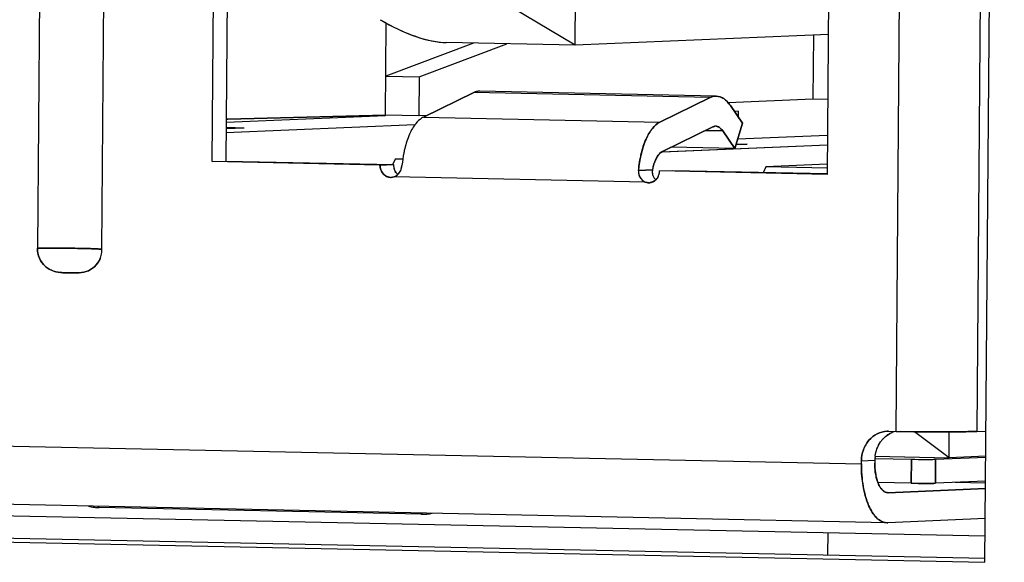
# Model space of a CAD drawing. Header units: millimetres. Extents: x 0 to 1750, y -1720 to 477.
# Tile 149 of 256: x 956.15 to 964.34, y -1001.28 to -996.77. Entities that reach past the tile are written whole.
import ezdxf

# ---------------------------------------------------------------- set-up
doc = ezdxf.new("R2010")
doc.units = ezdxf.units.MM
doc.header["$LTSCALE"] = 92.51
for name, color, linetype in [('101304998_DXF_CONTINUOUS_LINE', 7, 'CONTINUOUS'), ('_101304998_1DXF_CONTINUOUS_LINE', 7, 'CONTINUOUS'), ('DE-11-072043DXF_CONTINUOUS_LINE', 7, 'CONTINUOUS'), ('DE-13-001875DXF_CONTINUOUS_LINE', 7, 'CONTINUOUS'), ('MANIFOLD_SOLDXF_CONTINUOUS_LINE', 7, 'CONTINUOUS')]:
    doc.layers.add(name, color=color, linetype=linetype)

msp = doc.modelspace()

# ---------------------------------------------------------------- linework, layer by layer
at = {"layer": '101304998_DXF_CONTINUOUS_LINE'}
for p, q in [((963.4442, -1000.1951), (963.5872, -982.8512)), ((964.258, -982.8511), (964.115, -1000.195)), ((956.421, -984.0768), (956.3007, -998.6717)), ((956.8373, -998.6829), (956.9577, -984.088)), ((962.9089, -993.5102), (962.8714, -998.0586)), ((957.7557, -997.9522), (957.7734, -995.8029)), ((957.8853, -995.7982), (957.8675, -997.9475)), ((960.775, -996.9844), (960.7803, -996.3397)), ((960.775, -996.9844), (960.1439, -996.6099)), ((959.1964, -997.5658), (959.2027, -996.8006)), ((962.881, -996.896), (960.775, -996.9844)), ((962.7566, -996.9012), (962.7522, -997.4339)), ((959.9276, -996.9668), (959.1991, -997.2409)), ((959.4763, -997.2466), (960.2048, -996.9726)), ((960.775, -996.9844), (959.7018, -996.9621)), ((959.1991, -997.2409), (959.4763, -997.2466)), ((959.4763, -997.2466), (959.4736, -997.5715)), ((959.5129, -997.5822), (959.9311, -997.3786)), ((961.8987, -997.4195), (959.9311, -997.3786)), ((961.9488, -997.4079), (959.9813, -997.367)), ((961.8987, -997.4195), (961.4804, -997.6231)), ((962.7522, -997.4339), (962.048, -997.4634)), ((962.1663, -997.6339), (962.066, -997.4868)), ((962.8766, -997.4364), (962.7522, -997.4339)), ((959.1966, -997.5715), (957.8722, -997.6271)), ((959.1964, -997.5658), (957.8845, -997.6003)), ((959.4736, -997.5715), (959.1964, -997.5658)), ((959.5405, -997.5687), (959.4736, -997.5715)), ((962.1311, -997.5339), (962.099, -997.5353)), ((962.1311, -997.5339), (962.1307, -997.5817)), ((959.4415, -997.6469), (957.8695, -997.7129)), ((957.8845, -997.6003), (957.8711, -997.6)), ((957.8711, -997.6002), (957.8845, -997.6003)), ((959.5129, -997.5822), (961.4804, -997.6231)), ((962.1025, -997.8444), (962.1663, -997.6339)), ((958.0207, -997.6729), (957.8697, -997.6792)), ((958.0207, -997.6729), (957.8698, -997.6697)), ((961.5003, -997.8673), (961.9186, -997.6637)), ((961.8557, -997.6943), (962.0022, -997.6973)), ((962.0022, -997.6973), (962.1025, -997.8444)), ((962.8741, -997.7347), (962.1262, -997.7661)), ((962.8734, -997.8162), (961.494, -997.8741)), ((962.2061, -997.8077), (962.1124, -997.8116)), ((962.1142, -997.8058), (962.2061, -997.8077)), ((962.1025, -997.8444), (961.5701, -997.8333)), ((957.7557, -997.9522), (957.8675, -997.9475)), ((959.1509, -997.9812), (957.7557, -997.9522)), ((957.8675, -997.9475), (959.2627, -997.9765)), ((959.2627, -997.9765), (959.1509, -997.9812)), ((959.2764, -997.9307), (959.2571, -997.974)), ((959.3349, -997.9319), (959.2764, -997.9307)), ((962.8721, -997.9735), (962.362, -997.9949)), ((961.4176, -998.0208), (961.3014, -998.0257)), ((962.8714, -998.0586), (961.4762, -998.0296)), ((961.5881, -998.0249), (962.8716, -998.0516)), ((962.362, -997.9949), (962.3415, -998.0405)), ((962.8725, -998.0055), (962.362, -997.9949)), ((961.3581, -998.1221), (959.2675, -998.0786)), ((937.0079, -999.92), (963.1557, -1000.4641)), ((963.369, -1000.1942), (963.3816, -1000.1938)), ((963.3816, -1000.1938), (963.4442, -1000.1951)), ((963.5924, -1000.1975), (963.4804, -1000.1958)), ((963.8851, -1000.4138), (963.5966, -1000.1976)), ((963.8851, -1000.4138), (963.8869, -1000.1988)), ((964.115, -1000.195), (964.1932, -1000.1918)), ((963.369, -1000.9546), (937.2538, -1000.4112)), ((963.1557, -1000.4641), (963.1559, -1000.4391)), ((963.1559, -1000.4391), (963.2677, -1000.4344)), ((963.2677, -1000.4344), (963.2675, -1000.4594)), ((963.268, -1000.4204), (963.5717, -1000.4267)), ((963.2684, -1000.401), (963.8851, -1000.4138)), ((963.5701, -1000.6266), (963.5717, -1000.4267)), ((963.773, -1000.4267), (963.7713, -1000.6266)), ((963.773, -1000.4267), (964.1914, -1000.4091)), ((964.1914, -1000.401), (963.8851, -1000.4138)), ((938.9826, -1000.5395), (964.186, -1001.0639)), ((964.1897, -1000.609), (963.7713, -1000.6266)), ((963.5701, -1000.6266), (963.2934, -1000.6209)), ((964.1892, -1000.6705), (963.3773, -1000.7046)), ((963.5701, -1000.6266), (963.6269, -1000.6275)), ((964.1896, -1000.6249), (963.9371, -1000.6196)), ((964.1896, -1000.6247), (963.9403, -1000.6195)), ((963.3773, -1000.7046), (963.3742, -1000.7045)), ((956.8031, -1000.818), (956.8138, -1000.8283)), ((959.4968, -1000.8841), (956.8138, -1000.8283)), ((959.4989, -1000.8741), (959.4968, -1000.8841)), ((964.1871, -1000.9204), (963.3752, -1000.9545)), ((963.369, -1000.9544), (963.3752, -1000.9545))]:
    msp.add_line(p, q, dxfattribs=at)
for centre, radius, start, end in [((960.1228, -995.1392), 1.8992, 239.30801, 240.20071), ((959.7134, -996.4086), 0.5536, 267.37666, 268.79918), ((961.9426, -997.7084), 0.0505, 88.87137, 95.83814), ((961.9426, -997.7078), 0.0499, 84.17505, 88.85472), ((959.3744, -997.9773), 0.1117, 179.58828, 191.19559), ((959.375, -997.9772), 0.1122, 191.15945, 195.90793), ((959.371, -997.9784), 0.1082, 195.87875, 203.53791), ((959.3597, -997.9858), 0.0945, 221.15322, 230.51584), ((961.8592, -998.1048), 0.4495, 165.92712, 169.23374), ((961.4998, -998.0388), 0.0837, 195.36425, 203.97684), ((961.3704, -998.0302), 0.1055, 335.28166, 343.06648), ((961.3652, -998.0285), 0.111, 343.05201, 359.46979), ((959.2411, -998.0021), 0.0809, 259.1629, 272.42852), ((961.3878, -998.0483), 0.0794, 272.28191, 278.70826), ((961.501, -998.0382), 0.0851, 203.97333, 212.52367), ((961.5004, -998.0386), 0.0844, 212.5156, 221.89078), ((961.5006, -998.0384), 0.0847, 221.94297, 229.73705), ((961.3829, -998.0387), 0.0903, 308.5835, 314.50643), ((956.6319, -998.681), 0.2054, 345.59575, 359.48071), ((956.6431, -998.6846), 0.1937, 324.98477, 338.91191), ((956.6376, -998.6826), 0.1995, 338.94291, 345.61554), ((963.755, -985.2384), 14.96, 268.80951, 268.94843), ((963.5112, -1000.4212), 0.2397, 137.75604, 144.75828), ((963.5036, -1000.4144), 0.2295, 129.86385, 137.73894), ((963.5443, -1000.4368), 0.2765, 172.56671, 179.51025), ((963.5733, -1000.5141), 0.2999, 198.8309, 200.92338), ((963.5382, -1000.5277), 0.2622, 200.89271, 204.32518), ((956.8218, -1000.4429), 0.3856, 255.80811, 262.91741), ((956.8218, -1000.443), 0.3854, 262.91739, 268.80378)]:
    msp.add_arc(centre, radius, start, end, dxfattribs=at)
for points, knots in [([(959.1789, -996.7873), (959.2551, -996.831), (959.4177, -996.9097), (959.5955, -996.9574), (959.688, -996.9617)], [0, 0, 0, 0, 0.486764, 1, 1, 1, 1]), ([(959.9813, -997.367), (959.9685, -997.3668), (959.951, -997.3699), (959.9351, -997.3766), (959.9311, -997.3786)], [0, 0, 0, 0, 0.73935, 1, 1, 1, 1]), ([(961.9488, -997.4079), (961.9361, -997.4077), (961.9186, -997.4108), (961.9027, -997.4176), (961.8987, -997.4195)], [0, 0, 0, 0, 0.73935, 1, 1, 1, 1]), ([(962.066, -997.4868), (962.0508, -997.4646), (962.0186, -997.4269), (961.9704, -997.4084), (961.9488, -997.4079)], [0, 0, 0, 0, 0.554213, 1, 1, 1, 1]), ([(959.4503, -997.6348), (959.4283, -997.6618), (959.3905, -997.7299), (959.367, -997.8033), (959.3571, -997.8442)], [0, 0, 0, 0, 0.453162, 1, 1, 1, 1]), ([(959.5129, -997.5822), (959.5073, -997.5849), (959.4835, -997.5987), (959.4636, -997.6184), (959.4503, -997.6348)], [0, 0, 0, 0, 0.226707, 1, 1, 1, 1]), ([(961.4804, -997.6231), (961.456, -997.635), (961.4089, -997.679), (961.3355, -997.8122), (961.3098, -997.9369), (961.3014, -998.0257)], [0, 0, 0, 0, 0.179527, 0.410642, 1, 1, 1, 1]), ([(961.9477, -997.6581), (961.9527, -997.6586), (961.9751, -997.6645), (961.9921, -997.6826), (962.0022, -997.6973)], [0, 0, 0, 0, 0.217946, 1, 1, 1, 1]), ([(959.3571, -997.8442), (959.3544, -997.8554), (959.3441, -997.9018), (959.3372, -997.9489), (959.3339, -997.9847)], [0, 0, 0, 0, 0.242823, 1, 1, 1, 1]), ([(961.4231, -997.9955), (961.4304, -997.9667), (961.447, -997.9186), (961.4812, -997.8766), (961.5003, -997.8673)], [0, 0, 0, 0, 0.582498, 1, 1, 1, 1]), ([(959.2259, -998.0816), (959.2049, -998.0775), (959.1642, -998.0501), (959.1507, -998.0041), (959.1509, -997.9812)], [0, 0, 0, 0, 0.48277, 1, 1, 1, 1]), ([(961.3014, -998.0257), (961.2995, -998.0457), (961.3079, -998.0872), (961.3402, -998.1151), (961.3581, -998.1221)], [0, 0, 0, 0, 0.5114, 1, 1, 1, 1]), ([(956.3007, -998.6717), (956.3004, -998.7005), (956.312, -998.7578), (956.3621, -998.8272), (956.4345, -998.8676), (956.5131, -998.8771), (956.5905, -998.8776), (956.6685, -998.8787), (956.7456, -998.8549), (956.7862, -998.8177), (956.8017, -998.7957)], [0, 0, 0, 0, 0.134498, 0.264585, 0.388922, 0.510336, 0.631391, 0.752336, 0.873983, 1, 1, 1, 1]), ([(956.6584, -998.6736), (956.6283, -998.6729), (956.509, -998.6711), (956.3898, -998.6705), (956.3007, -998.6717)], [0, 0, 0, 0, 0.252896, 1, 1, 1, 1]), ([(956.8376, -998.6819), (956.836, -998.6812), (956.8306, -998.6806), (956.8201, -998.6794), (956.8042, -998.6784), (956.7733, -998.6768), (956.7241, -998.6751), (956.682, -998.6741), (956.6584, -998.6736)], [0, 0, 0, 0, 0.029088, 0.088706, 0.177969, 0.295349, 0.60631, 1, 1, 1, 1]), ([(963.1559, -1000.4391), (963.1564, -1000.3786), (963.1891, -1000.2847), (963.2835, -1000.2103), (963.3409, -1000.1952), (963.369, -1000.194)], [0, 0, 0, 0, 0.513886, 0.760516, 1, 1, 1, 1]), ([(964.0246, -1000.1975), (963.994, -1000.198), (963.8499, -1000.1996), (963.7058, -1000.1989), (963.5924, -1000.1975)], [0, 0, 0, 0, 0.212912, 1, 1, 1, 1]), ([(964.115, -1000.195), (964.1087, -1000.1953), (964.0786, -1000.1964), (964.0485, -1000.1971), (964.0246, -1000.1975)], [0, 0, 0, 0, 0.207784, 1, 1, 1, 1]), ([(963.5717, -1000.4267), (963.6099, -1000.4275), (963.677, -1000.4279), (963.7441, -1000.4279), (963.773, -1000.4267)], [0, 0, 0, 0, 0.568989, 1, 1, 1, 1]), ([(963.1557, -1000.4641), (963.1552, -1000.5267), (963.1639, -1000.6445), (963.2001, -1000.7818), (963.2449, -1000.8689), (963.2817, -1000.9157), (963.3232, -1000.9463), (963.3544, -1000.9543), (963.369, -1000.9546)], [0, 0, 0, 0, 0.327588, 0.614818, 0.734913, 0.837206, 0.923626, 1, 1, 1, 1]), ([(963.2755, -1000.556), (963.2741, -1000.5483), (963.2692, -1000.5163), (963.2673, -1000.4839), (963.2675, -1000.4594)], [0, 0, 0, 0, 0.242845, 1, 1, 1, 1]), ([(963.2895, -1000.6109), (963.2881, -1000.6067), (963.2824, -1000.5886), (963.2781, -1000.5702), (963.2755, -1000.556)], [0, 0, 0, 0, 0.238451, 1, 1, 1, 1]), ([(963.3349, -1000.6876), (963.3326, -1000.6855), (963.3228, -1000.6759), (963.3148, -1000.6646), (963.3095, -1000.6555)], [0, 0, 0, 0, 0.228974, 1, 1, 1, 1]), ([(963.3742, -1000.7046), (963.3708, -1000.7046), (963.3564, -1000.7028), (963.3432, -1000.6949), (963.3349, -1000.6876)], [0, 0, 0, 0, 0.233685, 1, 1, 1, 1]), ([(963.6269, -1000.6275), (963.6366, -1000.6276), (963.6726, -1000.6278), (963.7087, -1000.6278), (963.735, -1000.6275)], [0, 0, 0, 0, 0.269819, 1, 1, 1, 1]), ([(963.735, -1000.6275), (963.7386, -1000.6274), (963.7507, -1000.6272), (963.7628, -1000.6269), (963.7713, -1000.6266)], [0, 0, 0, 0, 0.29682, 1, 1, 1, 1])]:
    msp.add_open_spline(points, degree=3, knots=knots, dxfattribs=at)
for points in [[(961.9186, -997.6637), (961.9215, -997.6622), (961.9246, -997.661), (961.9278, -997.6601)], [(961.9278, -997.6601), (961.931, -997.6591), (961.9342, -997.6585), (961.9375, -997.6581)], [(959.2997, -998.0587), (959.3193, -998.0399), (959.3313, -998.0118), (959.3339, -997.9847)], [(959.2675, -998.0786), (959.2794, -998.0745), (959.2905, -998.0674), (959.2997, -998.0587)], [(959.2719, -998.0216), (959.2761, -998.0311), (959.2817, -998.0401), (959.2886, -998.048)], [(961.4176, -998.0208), (961.4151, -998.034), (961.4155, -998.0481), (961.419, -998.061)], [(959.2675, -998.0786), (959.2601, -998.0811), (959.2523, -998.0826), (959.2445, -998.0829)], [(961.391, -998.1276), (961.3799, -998.128), (961.3684, -998.1261), (961.3581, -998.1221)], [(961.4392, -998.1093), (961.428, -998.1182), (961.414, -998.1246), (961.3998, -998.1267)], [(961.4663, -998.0743), (961.4614, -998.0849), (961.4545, -998.0949), (961.4461, -998.1031)], [(963.3565, -1000.2383), (963.3718, -1000.2255), (963.3889, -1000.2147), (963.4071, -1000.2066)], [(963.2701, -1000.401), (963.2728, -1000.3801), (963.2779, -1000.3593), (963.2854, -1000.3396)], [(963.2854, -1000.3396), (963.2929, -1000.3196), (963.3031, -1000.3004), (963.3155, -1000.2829)], [(963.3095, -1000.6555), (963.3057, -1000.6491), (963.3024, -1000.6425), (963.2993, -1000.6357)], [(959.4968, -1000.8841), (959.5266, -1000.8848), (959.5566, -1000.8819), (959.5858, -1000.8759)]]:
    msp.add_open_spline(points, degree=3, dxfattribs=at)
at = {"layer": '_101304998_1DXF_CONTINUOUS_LINE'}
for p, q in [((960.775, -996.9844), (960.7803, -996.3397)), ((960.775, -996.9844), (960.1439, -996.6099)), ((959.1964, -997.5658), (959.2027, -996.8006)), ((962.881, -996.896), (960.775, -996.9844)), ((962.7566, -996.9012), (962.7522, -997.4339)), ((959.9276, -996.9668), (959.1991, -997.2409)), ((959.4763, -997.2466), (960.2048, -996.9726)), ((960.775, -996.9844), (959.7018, -996.9621)), ((959.1991, -997.2409), (959.4763, -997.2466)), ((959.4763, -997.2466), (959.4736, -997.5715)), ((962.7522, -997.4339), (962.048, -997.4634)), ((962.8766, -997.4364), (962.7522, -997.4339)), ((957.8845, -997.6003), (959.1964, -997.5658)), ((959.4736, -997.5715), (959.1964, -997.5658)), ((959.5405, -997.5687), (959.4736, -997.5715)), ((957.8711, -997.6001), (957.8845, -997.6003)), ((963.268, -1000.4204), (963.5717, -1000.4267)), ((963.5717, -1000.4267), (963.5701, -1000.6266)), ((963.7713, -1000.6266), (963.773, -1000.4267)), ((963.773, -1000.4267), (964.1914, -1000.4091)), ((964.1897, -1000.609), (963.7713, -1000.6266)), ((963.5701, -1000.6266), (963.2934, -1000.6209)), ((963.6269, -1000.6275), (963.5701, -1000.6266)), ((959.4968, -1000.8841), (956.8138, -1000.8283)), ((959.4861, -1000.8738), (959.4968, -1000.8841))]:
    msp.add_line(p, q, dxfattribs=at)
for centre, radius, start, end in [((956.8216, -1000.4433), 0.3851, 255.66735, 268.82963), ((959.5049, -1000.4901), 0.3941, 268.82755, 275.2697), ((959.5038, -1000.4781), 0.4062, 275.2759, 281.60084)]:
    msp.add_arc(centre, radius, start, end, dxfattribs=at)
msp.add_ellipse((959.2112, -996.3432), major_axis=(0.717, -0.5345), ratio=0.435725, start_param=-1.333577, end_param=-0.548179, dxfattribs=at)
for points, knots in [([(963.5717, -1000.4267), (963.6099, -1000.4275), (963.665, -1000.428), (963.7321, -1000.4277), (963.761, -1000.4272), (963.773, -1000.4267)], [0, 0, 0, 0, 0.568994, 0.821639, 1, 1, 1, 1]), ([(963.735, -1000.6275), (963.727, -1000.6276), (963.691, -1000.6279), (963.655, -1000.6278), (963.6269, -1000.6275)], [0, 0, 0, 0, 0.220701, 1, 1, 1, 1]), ([(963.7713, -1000.6266), (963.7689, -1000.6267), (963.7568, -1000.6271), (963.7447, -1000.6273), (963.735, -1000.6275)], [0, 0, 0, 0, 0.200914, 1, 1, 1, 1])]:
    msp.add_open_spline(points, degree=3, knots=knots, dxfattribs=at)
at = {"layer": 'DE-11-072043DXF_CONTINUOUS_LINE'}
for p, q in [((964.1841, -1001.2832), (964.3449, -981.7901)), ((936.6828, -1000.6773), (964.1848, -1001.2496)), ((936.1461, -1000.6999), (964.1841, -1001.2832))]:
    msp.add_line(p, q, dxfattribs=at)
at = {"layer": 'DE-13-001875DXF_CONTINUOUS_LINE'}
msp.add_line((962.8756, -1001.0366), (962.8741, -1001.2223), dxfattribs=at)
at = {"layer": 'MANIFOLD_SOLDXF_CONTINUOUS_LINE'}
for p, q in [((963.4442, -1000.1951), (963.5872, -982.8512)), ((964.258, -982.8511), (964.115, -1000.195)), ((956.421, -984.0768), (956.3007, -998.6717)), ((956.8373, -998.6829), (956.9577, -984.088)), ((962.9089, -993.5102), (962.8714, -998.0586)), ((957.7557, -997.9522), (957.7734, -995.8029)), ((957.8853, -995.7982), (957.8675, -997.9475)), ((959.9311, -997.3786), (959.5129, -997.5822)), ((961.8987, -997.4195), (959.9311, -997.3786)), ((961.9488, -997.4079), (959.9813, -997.367)), ((961.4804, -997.6231), (961.8987, -997.4195)), ((962.066, -997.4868), (962.1663, -997.6339)), ((959.1966, -997.5715), (957.8722, -997.6271)), ((962.1311, -997.5339), (962.099, -997.5353)), ((962.1311, -997.5339), (962.1307, -997.5817)), ((959.441, -997.6469), (957.8695, -997.7129)), ((959.5129, -997.5822), (961.4804, -997.6231)), ((962.1663, -997.6339), (962.1025, -997.8444)), ((958.0207, -997.6729), (957.8697, -997.6792)), ((958.0207, -997.6729), (957.8698, -997.6697)), ((961.9186, -997.6637), (961.5003, -997.8673)), ((962.0022, -997.6973), (961.8557, -997.6943)), ((962.1025, -997.8444), (962.0022, -997.6973)), ((962.8741, -997.7347), (962.1262, -997.7661)), ((962.8734, -997.8162), (961.5006, -997.8738)), ((962.2061, -997.8077), (962.1124, -997.8116)), ((962.1142, -997.8058), (962.2061, -997.8077)), ((962.1025, -997.8444), (961.5701, -997.8333)), ((957.7557, -997.9522), (957.8675, -997.9475)), ((959.1509, -997.9812), (957.7557, -997.9522)), ((957.8675, -997.9475), (959.256, -997.9763)), ((959.1509, -997.9812), (959.2627, -997.9765)), ((959.2764, -997.9307), (959.2571, -997.974)), ((959.3403, -997.932), (959.2764, -997.9307)), ((962.8721, -997.9735), (962.362, -997.9949)), ((961.3014, -998.0257), (961.4176, -998.0208)), ((962.8714, -998.0586), (961.4762, -998.0296)), ((961.5881, -998.0249), (962.8716, -998.0516)), ((962.362, -997.9949), (962.3415, -998.0405)), ((962.8719, -998.0055), (962.362, -997.9949)), ((961.3581, -998.1221), (959.2675, -998.0786)), ((961.386, -998.1277), (961.391, -998.1276)), ((937.0079, -999.92), (963.1557, -1000.4641)), ((963.3816, -1000.1938), (963.369, -1000.194)), ((963.3816, -1000.1938), (963.4442, -1000.1951)), ((963.8851, -1000.4138), (963.5966, -1000.1976)), ((963.8851, -1000.4138), (963.8869, -1000.1988)), ((964.115, -1000.195), (964.1932, -1000.1918)), ((963.369, -1000.9546), (937.2538, -1000.4112)), ((963.1557, -1000.4641), (963.1559, -1000.4391)), ((963.1559, -1000.4391), (963.2677, -1000.4344)), ((963.2677, -1000.4344), (963.2675, -1000.4594)), ((963.2703, -1000.401), (963.8851, -1000.4138)), ((964.1914, -1000.401), (963.8851, -1000.4138)), ((938.9826, -1000.5395), (964.186, -1001.0639)), ((963.3773, -1000.7046), (964.1892, -1000.6705)), ((964.1896, -1000.6249), (963.9371, -1000.6196)), ((964.1896, -1000.6247), (963.9403, -1000.6195)), ((964.1871, -1000.9204), (963.3752, -1000.9545)), ((963.3752, -1000.9545), (963.369, -1000.9546))]:
    msp.add_line(p, q, dxfattribs=at)
for centre, radius, start, end in [((961.9437, -997.7136), 0.0558, 105.57196, 106.54395), ((961.9426, -997.7084), 0.0505, 93.13528, 95.81156), ((961.9426, -997.7079), 0.0501, 88.80984, 93.13422), ((959.3746, -997.9774), 0.1119, 179.53707, 192.00093), ((959.2057, -997.9726), 0.1287, 348.39754, 354.5975), ((959.3728, -997.9777), 0.1101, 192.027, 195.97849), ((959.3719, -997.978), 0.1092, 195.97905, 198.86494), ((959.3703, -997.9785), 0.1075, 198.85942, 203.63623), ((959.3692, -997.979), 0.1062, 203.64617, 204.43793), ((959.368, -997.9796), 0.1049, 204.42559, 210.74131), ((959.3595, -997.986), 0.0942, 223.11837, 229.62657), ((959.2297, -997.9862), 0.1007, 314.01897, 321.07022), ((959.2238, -997.9812), 0.1084, 321.00622, 322.70252), ((959.2194, -997.978), 0.1139, 322.72297, 328.18496), ((959.2176, -997.9768), 0.116, 328.16404, 329.52538), ((959.2172, -997.9765), 0.1166, 329.52755, 335.47336), ((959.2133, -997.9748), 0.1208, 335.51134, 342.1188), ((959.2081, -997.9731), 0.1263, 342.1083, 348.41314), ((961.882, -998.1093), 0.4728, 168.81998, 169.2097), ((961.3705, -998.03), 0.1056, 335.19685, 342.97946), ((959.2412, -998.003), 0.08, 268.80907, 272.40484), ((959.241, -998.002), 0.0811, 272.48298, 289.05218), ((961.3876, -998.0473), 0.0804, 272.4231, 278.77005), ((961.5009, -998.0383), 0.085, 203.96435, 221.34396), ((961.5005, -998.0386), 0.0845, 221.35208, 222.62623), ((961.3838, -998.0398), 0.0889, 307.58971, 308.54567), ((961.3828, -998.0386), 0.0905, 308.56423, 314.41897), ((961.3726, -998.0309), 0.1032, 334.35943, 335.16637), ((956.6322, -998.6812), 0.2051, 345.62084, 359.52847), ((956.6375, -998.6824), 0.1996, 338.90591, 345.57418), ((963.4907, -1000.3948), 0.2059, 107.41656, 113.65429), ((963.7653, -984.7369), 15.4616, 268.81009, 269.0547), ((963.8094, -982.1331), 18.0657, 269.05111, 269.31202), ((963.5111, -1000.4212), 0.2397, 137.74514, 144.74808), ((963.5073, -1000.4178), 0.2345, 137.06162, 137.71964), ((963.5034, -1000.4141), 0.2291, 129.87008, 137.08413), ((963.4975, -1000.4071), 0.22, 121.89957, 129.86453), ((963.4933, -1000.4004), 0.2121, 114.17059, 121.8799), ((963.4917, -1000.3971), 0.2084, 113.64656, 114.14763), ((963.5322, -1000.4333), 0.264, 158.79151, 159.22361), ((963.5464, -1000.4367), 0.2786, 172.64047, 179.52639), ((963.7188, -1000.4755), 0.4506, 190.05932, 190.29704), ((963.5231, -1000.5343), 0.2457, 203.86469, 204.37093), ((963.3966, -1000.6178), 0.0931, 227.81537, 228.50256), ((963.3772, -1000.8342), 0.1213, 243.25471, 248.62357)]:
    msp.add_arc(centre, radius, start, end, dxfattribs=at)
for points, knots in [([(959.9813, -997.367), (959.9771, -997.3669), (959.9598, -997.3676), (959.9428, -997.3729), (959.9311, -997.3786)], [0, 0, 0, 0, 0.243425, 1, 1, 1, 1]), ([(961.8987, -997.4195), (961.9027, -997.4176), (961.9186, -997.4108), (961.9361, -997.4077), (961.9488, -997.4079)], [0, 0, 0, 0, 0.261044, 1, 1, 1, 1]), ([(961.9488, -997.4079), (961.9594, -997.4082), (961.9812, -997.4122), (962.0121, -997.4283), (962.0411, -997.4537), (962.0579, -997.475), (962.066, -997.4868)], [0, 0, 0, 0, 0.215754, 0.447286, 0.706443, 1, 1, 1, 1]), ([(959.4503, -997.6348), (959.4283, -997.6618), (959.3905, -997.7299), (959.367, -997.8033), (959.3571, -997.8442)], [0, 0, 0, 0, 0.453152, 1, 1, 1, 1]), ([(959.5129, -997.5822), (959.5073, -997.5849), (959.4835, -997.5987), (959.4636, -997.6184), (959.4503, -997.6348)], [0, 0, 0, 0, 0.227115, 1, 1, 1, 1]), ([(961.3014, -998.0257), (961.3059, -997.9787), (961.32, -997.89), (961.3529, -997.7866), (961.3879, -997.7174), (961.4227, -997.666), (961.456, -997.635), (961.4804, -997.6231)], [0, 0, 0, 0, 0.311357, 0.58983, 0.7119, 0.8209, 1, 1, 1, 1]), ([(962.0022, -997.6973), (961.9946, -997.6862), (961.9816, -997.6714), (961.9598, -997.66), (961.9489, -997.658), (961.9436, -997.6579)], [0, 0, 0, 0, 0.55163, 0.783722, 1, 1, 1, 1]), ([(959.3571, -997.8442), (959.3544, -997.8554), (959.344, -997.9017), (959.3372, -997.9489), (959.3339, -997.9847)], [0, 0, 0, 0, 0.242488, 1, 1, 1, 1]), ([(961.5003, -997.8673), (961.4826, -997.8759), (961.46, -997.9023), (961.439, -997.944), (961.4301, -997.97), (961.4262, -997.984)], [0, 0, 0, 0, 0.419917, 0.691626, 1, 1, 1, 1]), ([(959.1509, -997.9812), (959.1508, -997.9942), (959.1551, -998.0201), (959.1743, -998.0536), (959.2038, -998.0768), (959.2278, -998.0828), (959.2395, -998.083)], [0, 0, 0, 0, 0.262181, 0.517971, 0.763268, 1, 1, 1, 1]), ([(961.4262, -997.984), (961.4254, -997.9867), (961.4224, -997.9978), (961.4199, -998.0091), (961.4182, -998.0176)], [0, 0, 0, 0, 0.244762, 1, 1, 1, 1]), ([(959.2675, -998.0786), (959.2704, -998.0776), (959.2822, -998.0728), (959.2928, -998.0653), (959.2997, -998.0586)], [0, 0, 0, 0, 0.246224, 1, 1, 1, 1]), ([(961.3014, -998.0257), (961.3005, -998.0359), (961.3016, -998.0566), (961.3129, -998.0852), (961.3321, -998.1083), (961.3491, -998.1186), (961.3581, -998.1221)], [0, 0, 0, 0, 0.257788, 0.511004, 0.758685, 1, 1, 1, 1]), ([(961.4176, -998.0208), (961.4159, -998.0295), (961.415, -998.0474), (961.4197, -998.0648), (961.4232, -998.0728)], [0, 0, 0, 0, 0.500966, 1, 1, 1, 1]), ([(961.3998, -998.1267), (961.4101, -998.1252), (961.4236, -998.1202), (961.4352, -998.1124), (961.438, -998.1102)], [0, 0, 0, 0, 0.745511, 1, 1, 1, 1]), ([(961.4461, -998.1032), (961.4481, -998.1012), (961.4558, -998.0929), (961.462, -998.0833), (961.4657, -998.0756)], [0, 0, 0, 0, 0.246835, 1, 1, 1, 1]), ([(956.8017, -998.7957), (956.7863, -998.8177), (956.7457, -998.8549), (956.6686, -998.8786), (956.6034, -998.8781), (956.5516, -998.8769), (956.5127, -998.8761), (956.4738, -998.8726), (956.4354, -998.8637), (956.3987, -998.8477), (956.3541, -998.816), (956.3119, -998.7576), (956.3004, -998.7004), (956.3007, -998.6717)], [0, 0, 0, 0, 0.125684, 0.247315, 0.368474, 0.429131, 0.489796, 0.550534, 0.61158, 0.673363, 0.736338, 0.865997, 1, 1, 1, 1]), ([(956.3007, -998.6717), (956.358, -998.671), (956.4773, -998.6709), (956.5966, -998.6723), (956.6584, -998.6736)], [0, 0, 0, 0, 0.481057, 1, 1, 1, 1]), ([(956.6584, -998.6736), (956.6689, -998.6738), (956.7058, -998.6746), (956.7427, -998.6757), (956.7692, -998.6768)], [0, 0, 0, 0, 0.282525, 1, 1, 1, 1]), ([(956.7692, -998.6768), (956.7745, -998.677), (956.7916, -998.6777), (956.8088, -998.6786), (956.8207, -998.6796)], [0, 0, 0, 0, 0.306993, 1, 1, 1, 1]), ([(956.8207, -998.6796), (956.8244, -998.6799), (956.8299, -998.6805), (956.8356, -998.6811), (956.8374, -998.6818)], [0, 0, 0, 0, 0.66415, 1, 1, 1, 1]), ([(956.8238, -998.7543), (956.8224, -998.758), (956.8163, -998.7724), (956.8085, -998.7861), (956.8017, -998.7957)], [0, 0, 0, 0, 0.252529, 1, 1, 1, 1]), ([(963.369, -1000.194), (963.3409, -1000.1951), (963.2836, -1000.2101), (963.2133, -1000.266), (963.1671, -1000.346), (963.1562, -1000.4079), (963.1559, -1000.4391)], [0, 0, 0, 0, 0.237407, 0.482168, 0.737266, 1, 1, 1, 1]), ([(963.5924, -1000.1975), (963.6702, -1000.1985), (963.8143, -1000.1994), (963.9584, -1000.1986), (964.0246, -1000.1975)], [0, 0, 0, 0, 0.540155, 1, 1, 1, 1]), ([(964.0246, -1000.1975), (964.0334, -1000.1973), (964.0635, -1000.1967), (964.0936, -1000.1959), (964.115, -1000.195)], [0, 0, 0, 0, 0.290258, 1, 1, 1, 1]), ([(963.27, -1000.401), (963.2707, -1000.3957), (963.274, -1000.3749), (963.2798, -1000.3544), (963.2854, -1000.3396)], [0, 0, 0, 0, 0.25166, 1, 1, 1, 1]), ([(963.2861, -1000.3378), (963.288, -1000.3329), (963.2961, -1000.3137), (963.3065, -1000.2956), (963.3154, -1000.2829)], [0, 0, 0, 0, 0.252549, 1, 1, 1, 1]), ([(963.3226, -1000.9426), (963.2952, -1000.9288), (963.259, -1000.891), (963.2236, -1000.8292), (963.1894, -1000.7455), (963.1619, -1000.6225), (963.1553, -1000.5185), (963.1557, -1000.4641)], [0, 0, 0, 0, 0.175143, 0.284251, 0.407508, 0.689216, 1, 1, 1, 1]), ([(963.2675, -1000.4594), (963.2675, -1000.4675), (963.2679, -1000.4992), (963.2711, -1000.5309), (963.2752, -1000.5542)], [0, 0, 0, 0, 0.2557, 1, 1, 1, 1]), ([(963.2755, -1000.556), (963.2764, -1000.5609), (963.2801, -1000.5794), (963.285, -1000.5977), (963.2895, -1000.6109)], [0, 0, 0, 0, 0.260881, 1, 1, 1, 1]), ([(963.2895, -1000.6109), (963.2902, -1000.6129), (963.2929, -1000.6206), (963.2959, -1000.6282), (963.2984, -1000.6337)], [0, 0, 0, 0, 0.25728, 1, 1, 1, 1]), ([(963.2993, -1000.6357), (963.3017, -1000.641), (963.3109, -1000.6595), (963.323, -1000.6769), (963.3341, -1000.6868)], [0, 0, 0, 0, 0.280677, 1, 1, 1, 1]), ([(963.3349, -1000.6876), (963.3406, -1000.6927), (963.3528, -1000.701), (963.3673, -1000.7045), (963.3742, -1000.7046)], [0, 0, 0, 0, 0.527575, 1, 1, 1, 1]), ([(963.369, -1000.9546), (963.3659, -1000.9545), (963.3537, -1000.9537), (963.3416, -1000.9506), (963.333, -1000.9472)], [0, 0, 0, 0, 0.246442, 1, 1, 1, 1])]:
    msp.add_open_spline(points, degree=3, knots=knots, dxfattribs=at)
for points in [[(961.9278, -997.6601), (961.9246, -997.661), (961.9215, -997.6622), (961.9186, -997.6637)], [(961.9375, -997.6581), (961.9345, -997.6584), (961.9316, -997.659), (961.9287, -997.6598)], [(959.2907, -998.0504), (959.2858, -998.0451), (959.2815, -998.0393), (959.2778, -998.0332)], [(961.4714, -998.0609), (961.4745, -998.0508), (961.4761, -998.0401), (961.4762, -998.0296)], [(961.3581, -998.1221), (961.3669, -998.1255), (961.3765, -998.1275), (961.386, -998.1277)]]:
    msp.add_open_spline(points, degree=3, dxfattribs=at)

doc.saveas('drawing.dxf')
